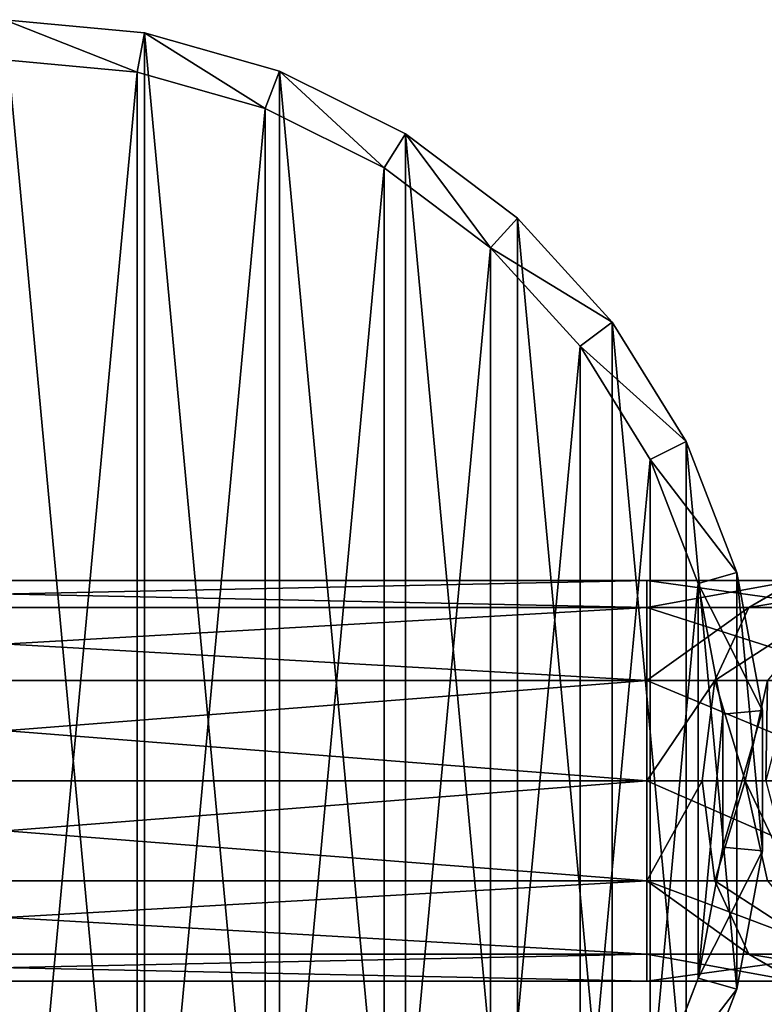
# Model space of a CAD drawing. Extents: x 1 to 199, y -10 to 2.
# Tile 208 of 256: x 34.396 to 35.325, y -4.434 to -3.205. Entities that reach past the tile are written whole.
import ezdxf

# ---------------------------------------------------------------- set-up
doc = ezdxf.new("R2010")
doc.units = 0
doc.header["$LTSCALE"] = 2.54
doc.layers.get('0').update_dxf_attribs({"color": 13, "linetype": 'CONTINUOUS'})

# ---------------------------------------------------------------- blocks, each defined once
blk = doc.blocks.new('SLING-V-10355_STL')
at = {"color": 0}
for p, q in [((34.5511, -3.2209, 131.6377), (34.3766, -3.2047, 131.6377)), ((34.5511, -3.2209, 131.6377), (34.3766, -3.2047, 131.6377)), ((34.542, -3.27, 129.2377), (34.5511, -3.2209, 131.6377)), ((34.542, -3.27, 129.2377), (34.5511, -3.2209, 131.6377)), ((34.7198, -3.2688, 131.6377), (34.5511, -3.2209, 131.6377)), ((34.7198, -3.2688, 131.6377), (34.5511, -3.2209, 131.6377)), ((34.3766, -3.2547, 129.2377), (34.542, -3.27, 129.2377)), ((34.3766, -3.2547, 129.2377), (34.542, -3.27, 129.2377)), ((34.7017, -3.3155, 129.2377), (34.7198, -3.2688, 131.6377)), ((34.7017, -3.3155, 129.2377), (34.7198, -3.2688, 131.6377)), ((34.8767, -3.347, 131.6377), (34.7198, -3.2688, 131.6377)), ((34.8767, -3.347, 131.6377), (34.7198, -3.2688, 131.6377)), ((34.542, -3.27, 129.2377), (34.7017, -3.3155, 129.2377)), ((34.542, -3.27, 129.2377), (34.7017, -3.3155, 129.2377)), ((34.7017, -3.3155, 129.2377), (34.8504, -3.3895, 129.2377)), ((34.7017, -3.3155, 129.2377), (34.8504, -3.3895, 129.2377)), ((34.8504, -3.3895, 129.2377), (34.8767, -3.347, 131.6377)), ((34.8504, -3.3895, 129.2377), (34.8767, -3.347, 131.6377)), ((35.0166, -3.4526, 131.6377), (34.8767, -3.347, 131.6377)), ((35.0166, -3.4526, 131.6377), (34.8767, -3.347, 131.6377)), ((34.8504, -3.3895, 129.2377), (34.9829, -3.4896, 129.2377)), ((34.8504, -3.3895, 129.2377), (34.9829, -3.4896, 129.2377)), ((34.9829, -3.4896, 129.2377), (35.0166, -3.4526, 131.6377)), ((34.9829, -3.4896, 129.2377), (35.0166, -3.4526, 131.6377)), ((35.1347, -3.5822, 131.6377), (35.0166, -3.4526, 131.6377)), ((35.1347, -3.5822, 131.6377), (35.0166, -3.4526, 131.6377)), ((34.9829, -3.4896, 129.2377), (35.0948, -3.6123, 129.2377)), ((34.9829, -3.4896, 129.2377), (35.0948, -3.6123, 129.2377)), ((35.0948, -3.6123, 129.2377), (35.1347, -3.5822, 131.6377)), ((35.0948, -3.6123, 129.2377), (35.1347, -3.5822, 131.6377)), ((35.227, -3.7312, 131.6377), (35.1347, -3.5822, 131.6377)), ((35.227, -3.7312, 131.6377), (35.1347, -3.5822, 131.6377)), ((35.0948, -3.6123, 129.2377), (35.1822, -3.7535, 129.2377)), ((35.0948, -3.6123, 129.2377), (35.1822, -3.7535, 129.2377)), ((35.1822, -3.7535, 129.2377), (35.227, -3.7312, 131.6377)), ((35.1822, -3.7535, 129.2377), (35.227, -3.7312, 131.6377)), ((35.2903, -3.8947, 131.6377), (35.227, -3.7312, 131.6377)), ((35.2903, -3.8947, 131.6377), (35.227, -3.7312, 131.6377)), ((35.1822, -3.7535, 129.2377), (35.2422, -3.9084, 129.2377)), ((35.1822, -3.7535, 129.2377), (35.2422, -3.9084, 129.2377)), ((35.2422, -3.9084, 129.2377), (35.2903, -3.8947, 131.6377)), ((35.2422, -3.9084, 129.2377), (35.2903, -3.8947, 131.6377)), ((35.3225, -4.067, 131.6377), (35.2903, -3.8947, 131.6377)), ((35.3225, -4.067, 131.6377), (35.2903, -3.8947, 131.6377)), ((33.5778, -3.9047, 130.4285), (35.1778, -3.9047, 130.4285)), ((33.5778, -3.9047, 130.4285), (35.1778, -3.9047, 130.4285)), ((35.1778, -3.9382, 130.5535), (35.1778, -3.9047, 130.4285)), ((35.1778, -3.9047, 130.4285), (35.1778, -3.9382, 130.3035)), ((35.1778, -3.9047, 130.4285), (35.1778, -3.9382, 130.3035)), ((35.1778, -3.9047, 130.4285), (35.3629, -3.9047, 130.3832)), ((35.1778, -3.9047, 130.4285), (35.3629, -3.9047, 130.3832)), ((35.1778, -3.9382, 130.5535), (35.1778, -3.9047, 130.4285)), ((35.3051, -3.9382, 130.2723), (35.3629, -3.9047, 130.3832)), ((35.3051, -3.9382, 130.2723), (35.3629, -3.9047, 130.3832)), ((35.2422, -3.9084, 129.2377), (35.2727, -4.0716, 129.2377)), ((35.2422, -3.9084, 129.2377), (35.2727, -4.0716, 129.2377)), ((33.5778, -3.9382, 130.5535), (35.1778, -3.9382, 130.5535)), ((33.5778, -3.9382, 130.5535), (35.1778, -3.9382, 130.5535)), ((33.5778, -3.9382, 130.3035), (35.1778, -3.9382, 130.3035)), ((33.5778, -3.9382, 130.3035), (35.1778, -3.9382, 130.3035)), ((35.1778, -4.0297, 130.645), (35.1778, -3.9382, 130.5535)), ((35.1778, -3.9382, 130.3035), (35.1778, -4.0297, 130.212)), ((35.1778, -3.9382, 130.3035), (35.1778, -4.0297, 130.212)), ((35.1778, -3.9382, 130.3035), (35.3051, -3.9382, 130.2723)), ((35.1778, -3.9382, 130.3035), (35.3051, -3.9382, 130.2723)), ((35.1778, -3.9382, 130.5535), (35.4207, -3.9382, 130.494)), ((35.1778, -3.9382, 130.5535), (35.4207, -3.9382, 130.494)), ((35.1778, -4.0297, 130.645), (35.1778, -3.9382, 130.5535)), ((35.2627, -4.0297, 130.1912), (35.3051, -3.9382, 130.2723)), ((35.2627, -4.0297, 130.1912), (35.3051, -3.9382, 130.2723)), ((35.3051, -3.9382, 130.2723), (35.4034, -3.9382, 130.1858)), ((35.3051, -3.9382, 130.2723), (35.4034, -3.9382, 130.1858)), ((33.5778, -4.0297, 130.645), (35.1778, -4.0297, 130.645)), ((33.5778, -4.0297, 130.645), (35.1778, -4.0297, 130.645)), ((33.5778, -4.0297, 130.212), (35.1778, -4.0297, 130.212)), ((33.5778, -4.0297, 130.212), (35.1778, -4.0297, 130.212)), ((35.1778, -4.1547, 130.6785), (35.1778, -4.0297, 130.645)), ((35.1778, -4.0297, 130.212), (35.1778, -4.1547, 130.1785)), ((35.1778, -4.0297, 130.212), (35.1778, -4.1547, 130.1785)), ((35.1778, -4.0297, 130.212), (35.2627, -4.0297, 130.1912)), ((35.1778, -4.0297, 130.212), (35.2627, -4.0297, 130.1912)), ((35.1778, -4.0297, 130.645), (35.4631, -4.0297, 130.5751)), ((35.1778, -4.0297, 130.645), (35.4631, -4.0297, 130.5751)), ((35.1778, -4.1547, 130.6785), (35.1778, -4.0297, 130.645)), ((35.2472, -4.1547, 130.1615), (35.2627, -4.0297, 130.1912)), ((35.2472, -4.1547, 130.1615), (35.2627, -4.0297, 130.1912)), ((35.2627, -4.0297, 130.1912), (35.3284, -4.0297, 130.1335)), ((35.2627, -4.0297, 130.1912), (35.3284, -4.0297, 130.1335)), ((35.3009, -4.1547, 130.1143), (35.3284, -4.0297, 130.1335)), ((35.3009, -4.1547, 130.1143), (35.3284, -4.0297, 130.1335)), ((35.2727, -4.0716, 129.2377), (35.3225, -4.067, 131.6377)), ((35.2727, -4.0716, 129.2377), (35.3225, -4.067, 131.6377)), ((35.3225, -4.2423, 131.6377), (35.3225, -4.067, 131.6377)), ((35.3225, -4.2423, 131.6377), (35.3225, -4.067, 131.6377)), ((35.2727, -4.0716, 129.2377), (35.2727, -4.2377, 129.2377)), ((35.2727, -4.0716, 129.2377), (35.2727, -4.2377, 129.2377)), ((33.5778, -4.1547, 130.6785), (35.1778, -4.1547, 130.6785)), ((33.5778, -4.1547, 130.6785), (35.1778, -4.1547, 130.6785)), ((33.5778, -4.1547, 130.1785), (35.1778, -4.1547, 130.1785)), ((33.5778, -4.1547, 130.1785), (35.1778, -4.1547, 130.1785)), ((35.1778, -4.2797, 130.645), (35.1778, -4.1547, 130.6785)), ((35.1778, -4.1547, 130.1785), (35.1778, -4.2797, 130.212)), ((35.2472, -4.1547, 130.1615), (35.1778, -4.1547, 130.1785)), ((35.1778, -4.1547, 130.6785), (35.4786, -4.1547, 130.6048)), ((35.1778, -4.1547, 130.6785), (35.4786, -4.1547, 130.6048)), ((35.1778, -4.2797, 130.645), (35.1778, -4.1547, 130.6785)), ((35.1778, -4.1547, 130.1785), (35.1778, -4.2797, 130.212)), ((35.2472, -4.1547, 130.1615), (35.1778, -4.1547, 130.1785)), ((35.3009, -4.1547, 130.1143), (35.2472, -4.1547, 130.1615)), ((35.2627, -4.2797, 130.1912), (35.2472, -4.1547, 130.1615)), ((35.3009, -4.1547, 130.1143), (35.2472, -4.1547, 130.1615)), ((35.2627, -4.2797, 130.1912), (35.2472, -4.1547, 130.1615)), ((35.3266, -4.1547, 130.0476), (35.3009, -4.1547, 130.1143)), ((35.3284, -4.2797, 130.1335), (35.3009, -4.1547, 130.1143)), ((35.3266, -4.1547, 130.0476), (35.3009, -4.1547, 130.1143)), ((35.3284, -4.2797, 130.1335), (35.3009, -4.1547, 130.1143)), ((35.2727, -4.2377, 129.2377), (35.2422, -4.401, 129.2377)), ((35.2727, -4.2377, 129.2377), (35.2422, -4.401, 129.2377)), ((35.2727, -4.2377, 129.2377), (35.3225, -4.2423, 131.6377)), ((35.2727, -4.2377, 129.2377), (35.3225, -4.2423, 131.6377)), ((35.2903, -4.4147, 131.6377), (35.3225, -4.2423, 131.6377)), ((35.2903, -4.4147, 131.6377), (35.3225, -4.2423, 131.6377)), ((33.5778, -4.2797, 130.645), (35.1778, -4.2797, 130.645)), ((33.5778, -4.2797, 130.645), (35.1778, -4.2797, 130.645)), ((33.5778, -4.2797, 130.212), (35.1778, -4.2797, 130.212)), ((33.5778, -4.2797, 130.212), (35.1778, -4.2797, 130.212)), ((35.1778, -4.3712, 130.5535), (35.1778, -4.2797, 130.645)), ((35.1778, -4.2797, 130.212), (35.1778, -4.3712, 130.3035)), ((35.1778, -4.2797, 130.645), (35.4631, -4.2797, 130.5751)), ((35.1778, -4.2797, 130.645), (35.4631, -4.2797, 130.5751)), ((35.1778, -4.3712, 130.5535), (35.1778, -4.2797, 130.645)), ((35.1778, -4.2797, 130.212), (35.1778, -4.3712, 130.3035)), ((35.1778, -4.2797, 130.212), (35.2627, -4.2797, 130.1912)), ((35.1778, -4.2797, 130.212), (35.2627, -4.2797, 130.1912)), ((35.3051, -4.3712, 130.2723), (35.2627, -4.2797, 130.1912)), ((35.2627, -4.2797, 130.1912), (35.3284, -4.2797, 130.1335)), ((35.2627, -4.2797, 130.1912), (35.3284, -4.2797, 130.1335)), ((35.3051, -4.3712, 130.2723), (35.2627, -4.2797, 130.1912)), ((33.5778, -4.3712, 130.5535), (35.1778, -4.3712, 130.5535)), ((33.5778, -4.3712, 130.5535), (35.1778, -4.3712, 130.5535)), ((33.5778, -4.3712, 130.3035), (35.1778, -4.3712, 130.3035)), ((33.5778, -4.3712, 130.3035), (35.1778, -4.3712, 130.3035)), ((35.1778, -4.4047, 130.4285), (35.1778, -4.3712, 130.5535)), ((35.1778, -4.3712, 130.3035), (35.1778, -4.4047, 130.4285)), ((35.1778, -4.3712, 130.5535), (35.4207, -4.3712, 130.494)), ((35.1778, -4.3712, 130.5535), (35.4207, -4.3712, 130.494)), ((35.1778, -4.4047, 130.4285), (35.1778, -4.3712, 130.5535)), ((35.1778, -4.3712, 130.3035), (35.1778, -4.4047, 130.4285)), ((35.1778, -4.3712, 130.3035), (35.3051, -4.3712, 130.2723)), ((35.1778, -4.3712, 130.3035), (35.3051, -4.3712, 130.2723)), ((35.3629, -4.4047, 130.3832), (35.3051, -4.3712, 130.2723)), ((35.3051, -4.3712, 130.2723), (35.4034, -4.3712, 130.1858)), ((35.3051, -4.3712, 130.2723), (35.4034, -4.3712, 130.1858)), ((35.3629, -4.4047, 130.3832), (35.3051, -4.3712, 130.2723)), ((33.5778, -4.4047, 130.4285), (35.1778, -4.4047, 130.4285)), ((33.5778, -4.4047, 130.4285), (35.1778, -4.4047, 130.4285)), ((35.1778, -4.4047, 130.4285), (35.3629, -4.4047, 130.3832)), ((35.1778, -4.4047, 130.4285), (35.3629, -4.4047, 130.3832)), ((35.2422, -4.401, 129.2377), (35.1822, -4.5559, 129.2377)), ((35.2422, -4.401, 129.2377), (35.1822, -4.5559, 129.2377)), ((35.2422, -4.401, 129.2377), (35.2903, -4.4147, 131.6377)), ((35.2422, -4.401, 129.2377), (35.2903, -4.4147, 131.6377)), ((35.227, -4.5781, 131.6377), (35.2903, -4.4147, 131.6377)), ((35.227, -4.5781, 131.6377), (35.2903, -4.4147, 131.6377))]:
    blk.add_line(p, q, dxfattribs=at)
at = {"color": 18}
mesh = blk.add_polyface(dxfattribs=at)
corners = [(33.4628, -4.4147, 131.6377), (33.4306, -4.067, 131.6377), (33.4306, -4.2423, 131.6377), (33.4628, -3.8947, 131.6377), (33.5262, -4.5781, 131.6377), (33.5262, -3.7312, 131.6377), (33.6185, -4.7272, 131.6377), (33.6185, -3.5822, 131.6377), (33.7366, -4.8567, 131.6377), (33.7366, -3.4526, 131.6377), (33.8765, -4.9624, 131.6377), (33.8765, -3.347, 131.6377), (34.0334, -5.0405, 131.6377), (34.0334, -3.2688, 131.6377), (34.202, -5.0885, 131.6377), (34.202, -3.2209, 131.6377), (34.3766, -5.1047, 131.6377), (34.3766, -3.2047, 131.6377), (34.5511, -5.0885, 131.6377), (34.5511, -3.2209, 131.6377), (34.7198, -5.0405, 131.6377), (34.7198, -3.2688, 131.6377), (34.8767, -4.9624, 131.6377), (34.8767, -3.347, 131.6377), (35.0166, -4.8567, 131.6377), (35.0166, -3.4526, 131.6377), (35.1347, -4.7272, 131.6377), (35.1347, -3.5822, 131.6377), (35.227, -4.5781, 131.6377), (35.227, -3.7312, 131.6377), (35.2903, -4.4147, 131.6377), (35.2903, -3.8947, 131.6377), (35.3225, -4.2423, 131.6377), (35.3225, -4.067, 131.6377)]
mesh.append_faces([[corners[k] for k in face] for face in [(0, 1, 2), (31, 32, 33)]], dxfattribs={"vtx0": -1, "color": 18})
mesh.append_faces([[corners[k] for k in face] for face in [(1, 0, 3), (3, 4, 5), (5, 6, 7), (7, 8, 9), (9, 10, 11), (11, 12, 13), (13, 14, 15), (15, 16, 17), (17, 18, 19), (19, 20, 21), (21, 22, 23), (23, 24, 25), (25, 26, 27), (27, 28, 29), (29, 30, 31)]], dxfattribs={"vtx0": -1, "vtx1": -1, "color": 18})
mesh.append_faces([[corners[k] for k in face] for face in [(3, 0, 4), (5, 4, 6), (7, 6, 8), (9, 8, 10), (11, 10, 12), (13, 12, 14), (15, 14, 16), (17, 16, 18), (19, 18, 20), (21, 20, 22), (23, 22, 24), (25, 24, 26), (27, 26, 28), (29, 28, 30), (31, 30, 32)]], dxfattribs={"vtx0": -1, "vtx2": -1, "color": 18})
mesh = blk.add_polyface(dxfattribs=at)
corners = [(34.3766, -3.2047, 131.6377), (34.542, -3.27, 129.2377), (34.3766, -3.2547, 129.2377), (34.5511, -3.2209, 131.6377)]
mesh.append_faces([[corners[k] for k in face] for face in [(0, 1, 2), (1, 0, 3)]], dxfattribs={"vtx0": -1, "color": 18})
mesh = blk.add_polyface(dxfattribs=at)
corners = [(34.5511, -3.2209, 131.6377), (34.7017, -3.3155, 129.2377), (34.542, -3.27, 129.2377), (34.7198, -3.2688, 131.6377)]
mesh.append_faces([[corners[k] for k in face] for face in [(0, 1, 2), (1, 0, 3)]], dxfattribs={"vtx0": -1, "color": 18})
mesh = blk.add_polyface(dxfattribs=at)
corners = [(33.5109, -3.9084, 129.2377), (33.4804, -4.2377, 129.2377), (33.4804, -4.0716, 129.2377), (33.5109, -4.401, 129.2377), (33.5709, -3.7535, 129.2377), (33.5709, -4.5559, 129.2377), (33.6584, -3.6123, 129.2377), (33.6584, -4.6971, 129.2377), (33.7703, -3.4896, 129.2377), (33.7703, -4.8198, 129.2377), (33.9028, -3.3895, 129.2377), (33.9028, -4.9199, 129.2377), (34.0515, -3.3155, 129.2377), (34.0515, -4.9939, 129.2377), (34.2112, -3.27, 129.2377), (34.2112, -5.0394, 129.2377), (34.3766, -3.2547, 129.2377), (34.3766, -5.0547, 129.2377), (34.542, -3.27, 129.2377), (34.542, -5.0394, 129.2377), (34.7017, -3.3155, 129.2377), (34.7017, -4.9939, 129.2377), (34.8504, -3.3895, 129.2377), (34.8504, -4.9199, 129.2377), (34.9829, -3.4896, 129.2377), (34.9829, -4.8198, 129.2377), (35.0948, -3.6123, 129.2377), (35.0948, -4.6971, 129.2377), (35.1822, -3.7535, 129.2377), (35.1822, -4.5559, 129.2377), (35.2422, -3.9084, 129.2377), (35.2422, -4.401, 129.2377), (35.2727, -4.0716, 129.2377), (35.2727, -4.2377, 129.2377)]
mesh.append_faces([[corners[k] for k in face] for face in [(0, 1, 2), (31, 32, 33)]], dxfattribs={"vtx0": -1, "color": 18})
mesh.append_faces([[corners[k] for k in face] for face in [(1, 0, 3), (3, 4, 5), (5, 6, 7), (7, 8, 9), (9, 10, 11), (11, 12, 13), (13, 14, 15), (15, 16, 17), (17, 18, 19), (19, 20, 21), (21, 22, 23), (23, 24, 25), (25, 26, 27), (27, 28, 29), (29, 30, 31)]], dxfattribs={"vtx0": -1, "vtx1": -1, "color": 18})
mesh.append_faces([[corners[k] for k in face] for face in [(3, 0, 4), (5, 4, 6), (7, 6, 8), (9, 8, 10), (11, 10, 12), (13, 12, 14), (15, 14, 16), (17, 16, 18), (19, 18, 20), (21, 20, 22), (23, 22, 24), (25, 24, 26), (27, 26, 28), (29, 28, 30), (31, 30, 32)]], dxfattribs={"vtx0": -1, "vtx2": -1, "color": 18})
mesh = blk.add_polyface(dxfattribs=at)
corners = [(34.7198, -3.2688, 131.6377), (34.8504, -3.3895, 129.2377), (34.7017, -3.3155, 129.2377), (34.8767, -3.347, 131.6377)]
mesh.append_faces([[corners[k] for k in face] for face in [(0, 1, 2), (1, 0, 3)]], dxfattribs={"vtx0": -1, "color": 18})
mesh = blk.add_polyface(dxfattribs=at)
corners = [(34.8767, -3.347, 131.6377), (34.9829, -3.4896, 129.2377), (34.8504, -3.3895, 129.2377), (35.0166, -3.4526, 131.6377)]
mesh.append_faces([[corners[k] for k in face] for face in [(0, 1, 2), (1, 0, 3)]], dxfattribs={"vtx0": -1, "color": 18})
mesh = blk.add_polyface(dxfattribs=at)
corners = [(34.9829, -3.4896, 129.2377), (35.1347, -3.5822, 131.6377), (35.0948, -3.6123, 129.2377), (35.0166, -3.4526, 131.6377)]
mesh.append_faces([[corners[k] for k in face] for face in [(0, 1, 2), (1, 0, 3)]], dxfattribs={"vtx0": -1, "color": 18})
mesh = blk.add_polyface(dxfattribs=at)
corners = [(35.0948, -3.6123, 129.2377), (35.227, -3.7312, 131.6377), (35.1822, -3.7535, 129.2377), (35.1347, -3.5822, 131.6377)]
mesh.append_faces([[corners[k] for k in face] for face in [(0, 1, 2), (1, 0, 3)]], dxfattribs={"vtx0": -1, "color": 18})
mesh = blk.add_polyface(dxfattribs=at)
corners = [(35.1822, -3.7535, 129.2377), (35.2903, -3.8947, 131.6377), (35.2422, -3.9084, 129.2377), (35.227, -3.7312, 131.6377)]
mesh.append_faces([[corners[k] for k in face] for face in [(0, 1, 2), (1, 0, 3)]], dxfattribs={"vtx0": -1, "color": 18})
mesh = blk.add_polyface(dxfattribs=at)
corners = [(35.2422, -3.9084, 129.2377), (35.3225, -4.067, 131.6377), (35.2727, -4.0716, 129.2377), (35.2903, -3.8947, 131.6377)]
mesh.append_faces([[corners[k] for k in face] for face in [(0, 1, 2), (1, 0, 3)]], dxfattribs={"vtx0": -1, "color": 18})
mesh = blk.add_polyface(dxfattribs=at)
corners = [(33.5778, -3.9382, 130.5535), (35.1778, -3.9047, 130.4285), (33.5778, -3.9047, 130.4285), (35.1778, -3.9382, 130.5535)]
mesh.append_faces([[corners[k] for k in face] for face in [(0, 1, 2), (1, 0, 3)]], dxfattribs={"vtx0": -1, "color": 18})
mesh = blk.add_polyface(dxfattribs=at)
corners = [(33.5778, -3.9047, 130.4285), (35.1778, -3.9382, 130.3035), (33.5778, -3.9382, 130.3035), (35.1778, -3.9047, 130.4285)]
mesh.append_faces([[corners[k] for k in face] for face in [(0, 1, 2), (1, 0, 3)]], dxfattribs={"vtx0": -1, "color": 18})
mesh = blk.add_polyface(dxfattribs=at)
corners = [(35.1778, -3.9382, 130.3035), (35.3629, -3.9047, 130.3832), (35.3051, -3.9382, 130.2723), (35.1778, -3.9047, 130.4285)]
mesh.append_faces([[corners[k] for k in face] for face in [(0, 1, 2), (1, 0, 3)]], dxfattribs={"vtx0": -1, "color": 18})
mesh = blk.add_polyface(dxfattribs=at)
corners = [(35.1778, -3.9047, 130.4285), (35.4207, -3.9382, 130.494), (35.3629, -3.9047, 130.3832), (35.1778, -3.9382, 130.5535)]
mesh.append_faces([[corners[k] for k in face] for face in [(0, 1, 2), (1, 0, 3)]], dxfattribs={"vtx0": -1, "color": 18})
mesh = blk.add_polyface(dxfattribs=at)
corners = [(35.3051, -3.9382, 130.2723), (35.506, -3.9047, 130.2573), (35.4034, -3.9382, 130.1858), (35.3629, -3.9047, 130.3832)]
mesh.append_faces([[corners[k] for k in face] for face in [(0, 1, 2), (1, 0, 3)]], dxfattribs={"vtx0": -1, "color": 18})
mesh = blk.add_polyface(dxfattribs=at)
corners = [(35.1778, -4.0297, 130.645), (33.5778, -3.9382, 130.5535), (33.5778, -4.0297, 130.645), (35.1778, -3.9382, 130.5535)]
mesh.append_faces([[corners[k] for k in face] for face in [(0, 1, 2), (1, 0, 3)]], dxfattribs={"vtx0": -1, "color": 18})
mesh = blk.add_polyface(dxfattribs=at)
corners = [(35.1778, -3.9382, 130.3035), (33.5778, -4.0297, 130.212), (33.5778, -3.9382, 130.3035), (35.1778, -4.0297, 130.212)]
mesh.append_faces([[corners[k] for k in face] for face in [(0, 1, 2), (1, 0, 3)]], dxfattribs={"vtx0": -1, "color": 18})
mesh = blk.add_polyface(dxfattribs=at)
corners = [(35.1778, -4.0297, 130.212), (35.3051, -3.9382, 130.2723), (35.2627, -4.0297, 130.1912), (35.1778, -3.9382, 130.3035)]
mesh.append_faces([[corners[k] for k in face] for face in [(0, 1, 2), (1, 0, 3)]], dxfattribs={"vtx0": -1, "color": 18})
mesh = blk.add_polyface(dxfattribs=at)
corners = [(35.4631, -4.0297, 130.5751), (35.1778, -3.9382, 130.5535), (35.1778, -4.0297, 130.645), (35.4207, -3.9382, 130.494)]
mesh.append_faces([[corners[k] for k in face] for face in [(0, 1, 2), (1, 0, 3)]], dxfattribs={"vtx0": -1, "color": 18})
mesh = blk.add_polyface(dxfattribs=at)
corners = [(35.2627, -4.0297, 130.1912), (35.4034, -3.9382, 130.1858), (35.3284, -4.0297, 130.1335), (35.3051, -3.9382, 130.2723)]
mesh.append_faces([[corners[k] for k in face] for face in [(0, 1, 2), (1, 0, 3)]], dxfattribs={"vtx0": -1, "color": 18})
mesh = blk.add_polyface(dxfattribs=at)
corners = [(35.1778, -4.1547, 130.6785), (33.5778, -4.0297, 130.645), (33.5778, -4.1547, 130.6785), (35.1778, -4.0297, 130.645)]
mesh.append_faces([[corners[k] for k in face] for face in [(0, 1, 2), (1, 0, 3)]], dxfattribs={"vtx0": -1, "color": 18})
mesh = blk.add_polyface(dxfattribs=at)
corners = [(35.1778, -4.0297, 130.212), (33.5778, -4.1547, 130.1785), (33.5778, -4.0297, 130.212), (35.1778, -4.1547, 130.1785)]
mesh.append_faces([[corners[k] for k in face] for face in [(0, 1, 2), (1, 0, 3)]], dxfattribs={"vtx0": -1, "color": 18})
mesh = blk.add_polyface(dxfattribs=at)
corners = [(35.2627, -4.0297, 130.1912), (35.1778, -4.1547, 130.1785), (35.1778, -4.0297, 130.212), (35.2472, -4.1547, 130.1615)]
mesh.append_faces([[corners[k] for k in face] for face in [(0, 1, 2), (1, 0, 3)]], dxfattribs={"vtx0": -1, "color": 18})
mesh = blk.add_polyface(dxfattribs=at)
corners = [(35.4786, -4.1547, 130.6048), (35.1778, -4.0297, 130.645), (35.1778, -4.1547, 130.6785), (35.4631, -4.0297, 130.5751)]
mesh.append_faces([[corners[k] for k in face] for face in [(0, 1, 2), (1, 0, 3)]], dxfattribs={"vtx0": -1, "color": 18})
mesh = blk.add_polyface(dxfattribs=at)
corners = [(35.2627, -4.0297, 130.1912), (35.3009, -4.1547, 130.1143), (35.2472, -4.1547, 130.1615), (35.3284, -4.0297, 130.1335)]
mesh.append_faces([[corners[k] for k in face] for face in [(0, 1, 2), (1, 0, 3)]], dxfattribs={"vtx0": -1, "color": 18})
mesh = blk.add_polyface(dxfattribs=at)
corners = [(35.3284, -4.0297, 130.1335), (35.3266, -4.1547, 130.0476), (35.3009, -4.1547, 130.1143), (35.3598, -4.0297, 130.0519)]
mesh.append_faces([[corners[k] for k in face] for face in [(0, 1, 2), (1, 0, 3)]], dxfattribs={"vtx0": -1, "color": 18})
mesh = blk.add_polyface(dxfattribs=at)
corners = [(35.2727, -4.2377, 129.2377), (35.3225, -4.067, 131.6377), (35.3225, -4.2423, 131.6377), (35.2727, -4.0716, 129.2377)]
mesh.append_faces([[corners[k] for k in face] for face in [(0, 1, 2), (1, 0, 3)]], dxfattribs={"vtx0": -1, "color": 18})
mesh = blk.add_polyface(dxfattribs=at)
corners = [(35.1778, -4.2797, 130.645), (33.5778, -4.1547, 130.6785), (33.5778, -4.2797, 130.645), (35.1778, -4.1547, 130.6785)]
mesh.append_faces([[corners[k] for k in face] for face in [(0, 1, 2), (1, 0, 3)]], dxfattribs={"vtx0": -1, "color": 18})
mesh = blk.add_polyface(dxfattribs=at)
corners = [(35.1778, -4.1547, 130.1785), (33.5778, -4.2797, 130.212), (33.5778, -4.1547, 130.1785), (35.1778, -4.2797, 130.212)]
mesh.append_faces([[corners[k] for k in face] for face in [(0, 1, 2), (1, 0, 3)]], dxfattribs={"vtx0": -1, "color": 18})
mesh = blk.add_polyface(dxfattribs=at)
corners = [(35.4631, -4.2797, 130.5751), (35.1778, -4.1547, 130.6785), (35.1778, -4.2797, 130.645), (35.4786, -4.1547, 130.6048)]
mesh.append_faces([[corners[k] for k in face] for face in [(0, 1, 2), (1, 0, 3)]], dxfattribs={"vtx0": -1, "color": 18})
mesh = blk.add_polyface(dxfattribs=at)
corners = [(35.2472, -4.1547, 130.1615), (35.1778, -4.2797, 130.212), (35.1778, -4.1547, 130.1785), (35.2627, -4.2797, 130.1912)]
mesh.append_faces([[corners[k] for k in face] for face in [(0, 1, 2), (1, 0, 3)]], dxfattribs={"vtx0": -1, "color": 18})
mesh = blk.add_polyface(dxfattribs=at)
corners = [(35.3009, -4.1547, 130.1143), (35.2627, -4.2797, 130.1912), (35.2472, -4.1547, 130.1615), (35.3284, -4.2797, 130.1335)]
mesh.append_faces([[corners[k] for k in face] for face in [(0, 1, 2), (1, 0, 3)]], dxfattribs={"vtx0": -1, "color": 18})
mesh = blk.add_polyface(dxfattribs=at)
corners = [(35.3009, -4.1547, 130.1143), (35.3598, -4.2797, 130.0519), (35.3284, -4.2797, 130.1335), (35.3266, -4.1547, 130.0476)]
mesh.append_faces([[corners[k] for k in face] for face in [(0, 1, 2), (1, 0, 3)]], dxfattribs={"vtx0": -1, "color": 18})
mesh = blk.add_polyface(dxfattribs=at)
corners = [(35.2422, -4.401, 129.2377), (35.3225, -4.2423, 131.6377), (35.2903, -4.4147, 131.6377), (35.2727, -4.2377, 129.2377)]
mesh.append_faces([[corners[k] for k in face] for face in [(0, 1, 2), (1, 0, 3)]], dxfattribs={"vtx0": -1, "color": 18})
mesh = blk.add_polyface(dxfattribs=at)
corners = [(35.1778, -4.3712, 130.5535), (33.5778, -4.2797, 130.645), (33.5778, -4.3712, 130.5535), (35.1778, -4.2797, 130.645)]
mesh.append_faces([[corners[k] for k in face] for face in [(0, 1, 2), (1, 0, 3)]], dxfattribs={"vtx0": -1, "color": 18})
mesh = blk.add_polyface(dxfattribs=at)
corners = [(35.1778, -4.2797, 130.212), (33.5778, -4.3712, 130.3035), (33.5778, -4.2797, 130.212), (35.1778, -4.3712, 130.3035)]
mesh.append_faces([[corners[k] for k in face] for face in [(0, 1, 2), (1, 0, 3)]], dxfattribs={"vtx0": -1, "color": 18})
mesh = blk.add_polyface(dxfattribs=at)
corners = [(35.4207, -4.3712, 130.494), (35.1778, -4.2797, 130.645), (35.1778, -4.3712, 130.5535), (35.4631, -4.2797, 130.5751)]
mesh.append_faces([[corners[k] for k in face] for face in [(0, 1, 2), (1, 0, 3)]], dxfattribs={"vtx0": -1, "color": 18})
mesh = blk.add_polyface(dxfattribs=at)
corners = [(35.3051, -4.3712, 130.2723), (35.1778, -4.2797, 130.212), (35.2627, -4.2797, 130.1912), (35.1778, -4.3712, 130.3035)]
mesh.append_faces([[corners[k] for k in face] for face in [(0, 1, 2), (1, 0, 3)]], dxfattribs={"vtx0": -1, "color": 18})
mesh = blk.add_polyface(dxfattribs=at)
corners = [(35.4034, -4.3712, 130.1858), (35.2627, -4.2797, 130.1912), (35.3284, -4.2797, 130.1335), (35.3051, -4.3712, 130.2723)]
mesh.append_faces([[corners[k] for k in face] for face in [(0, 1, 2), (1, 0, 3)]], dxfattribs={"vtx0": -1, "color": 18})
mesh = blk.add_polyface(dxfattribs=at)
corners = [(35.1778, -4.3712, 130.5535), (33.5778, -4.4047, 130.4285), (35.1778, -4.4047, 130.4285), (33.5778, -4.3712, 130.5535)]
mesh.append_faces([[corners[k] for k in face] for face in [(0, 1, 2), (1, 0, 3)]], dxfattribs={"vtx0": -1, "color": 18})
mesh = blk.add_polyface(dxfattribs=at)
corners = [(35.1778, -4.4047, 130.4285), (33.5778, -4.3712, 130.3035), (35.1778, -4.3712, 130.3035), (33.5778, -4.4047, 130.4285)]
mesh.append_faces([[corners[k] for k in face] for face in [(0, 1, 2), (1, 0, 3)]], dxfattribs={"vtx0": -1, "color": 18})
mesh = blk.add_polyface(dxfattribs=at)
corners = [(35.4207, -4.3712, 130.494), (35.1778, -4.4047, 130.4285), (35.3629, -4.4047, 130.3832), (35.1778, -4.3712, 130.5535)]
mesh.append_faces([[corners[k] for k in face] for face in [(0, 1, 2), (1, 0, 3)]], dxfattribs={"vtx0": -1, "color": 18})
mesh = blk.add_polyface(dxfattribs=at)
corners = [(35.3629, -4.4047, 130.3832), (35.1778, -4.3712, 130.3035), (35.3051, -4.3712, 130.2723), (35.1778, -4.4047, 130.4285)]
mesh.append_faces([[corners[k] for k in face] for face in [(0, 1, 2), (1, 0, 3)]], dxfattribs={"vtx0": -1, "color": 18})
mesh = blk.add_polyface(dxfattribs=at)
corners = [(35.506, -4.4047, 130.2573), (35.3051, -4.3712, 130.2723), (35.4034, -4.3712, 130.1858), (35.3629, -4.4047, 130.3832)]
mesh.append_faces([[corners[k] for k in face] for face in [(0, 1, 2), (1, 0, 3)]], dxfattribs={"vtx0": -1, "color": 18})
mesh = blk.add_polyface(dxfattribs=at)
corners = [(35.1822, -4.5559, 129.2377), (35.2903, -4.4147, 131.6377), (35.227, -4.5781, 131.6377), (35.2422, -4.401, 129.2377)]
mesh.append_faces([[corners[k] for k in face] for face in [(0, 1, 2), (1, 0, 3)]], dxfattribs={"vtx0": -1, "color": 18})

msp = doc.modelspace()

# ---------------------------------------------------------------- block references
at = {"color": 0}
msp.add_blockref('SLING-V-10355_STL', (0, 0), dxfattribs=at)

doc.saveas('drawing.dxf')
